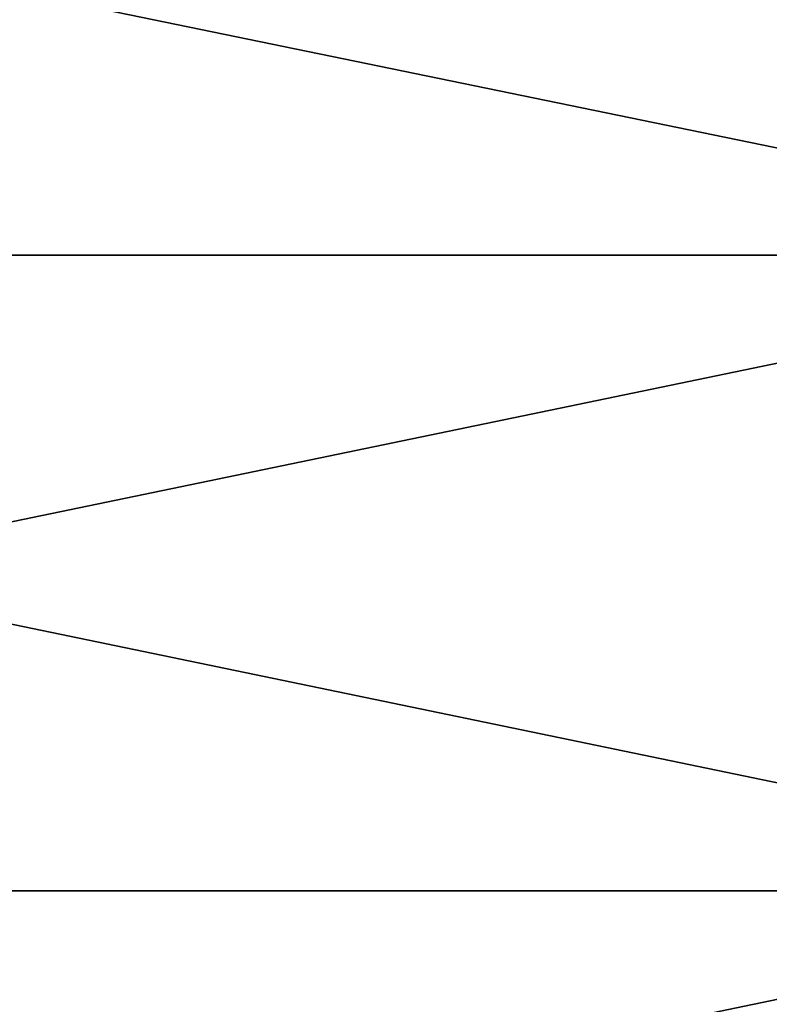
# Model space of a CAD drawing. Header units: metres. Extents: x -46 to 104, y -30 to 30.
# Tile 60 of 256: x -42 to -40.53, y 3.54 to 5.46. Entities that reach past the tile are written whole.
import ezdxf

# ---------------------------------------------------------------- set-up
doc = ezdxf.new("R2010")
doc.units = ezdxf.units.M
doc.layers.add('solid_26_000_502_XXX', color=7, linetype='CONTINUOUS')

msp = doc.modelspace()

# ---------------------------------------------------------------- linework, layer by layer
at = {"layer": 'solid_26_000_502_XXX'}
for points in [[(-39.5, 6.237354, 641.344421), (-45.5, 6.237317, 641.344421), (-45.5, 5.003147, 641.579895)], [(-39.5, 5.003065, 641.579895), (-39.5, 6.237354, 641.344421), (-45.5, 5.003147, 641.579895)], [(-39.5, 6.237354, 582.655579), (-39.5, 5.003065, 582.420105), (-45.5, 6.237317, 582.655579)], [(-39.5, 6.237354, 29.344427), (-45.5, 6.237317, 29.344435), (-45.5, 5.003147, 29.579866)], [(-39.5, 5.003065, 29.579882), (-39.5, 6.237354, 29.344427), (-45.5, 5.003147, 29.579866)], [(-39.5, 6.237354, -29.344427), (-39.5, 5.003065, -29.579882), (-45.5, 6.237317, -29.344435)], [(-39.5, 5.003065, 582.420105), (-45.5, 5.003147, 582.420105), (-45.5, 6.237317, 582.655579)], [(-39.5, 5.003065, -29.579882), (-45.5, 5.003147, -29.579866), (-45.5, 6.237317, -29.344435)], [(-39.5, 5.003065, 641.579895), (-45.5, 5.003147, 641.579895), (-45.5, 3.759975, 641.763428)], [(-39.5, 3.759998, 582.236572), (-45.5, 3.759975, 582.236572), (-45.5, 5.003147, 582.420105)], [(-39.5, 5.003065, 582.420105), (-39.5, 3.759998, 582.236572), (-45.5, 5.003147, 582.420105)], [(-39.5, 5.003065, 29.579882), (-45.5, 5.003147, 29.579866), (-45.5, 3.759975, 29.763443)], [(-39.5, 3.759998, -29.763441), (-45.5, 3.759975, -29.763443), (-45.5, 5.003147, -29.579866)], [(-39.5, 5.003065, -29.579882), (-39.5, 3.759998, -29.763441), (-45.5, 5.003147, -29.579866)], [(-39.5, 3.759998, 641.763428), (-39.5, 5.003065, 641.579895), (-45.5, 3.759975, 641.763428)], [(-39.5, 3.759998, 29.763441), (-39.5, 5.003065, 29.579882), (-45.5, 3.759975, 29.763443)], [(-39.5, 3.759998, 641.763428), (-45.5, 3.759975, 641.763428), (-45.5, 2.510386, 641.894775)], [(-39.5, 2.510336, 641.894775), (-39.5, 3.759998, 641.763428), (-45.5, 2.510386, 641.894775)], [(-39.5, 3.759998, 582.236572), (-39.5, 2.510336, 582.105225), (-45.5, 3.759975, 582.236572)], [(-39.5, 3.759998, 29.763441), (-45.5, 3.759975, 29.763443), (-45.5, 2.510386, 29.894781)], [(-39.5, 2.510336, 29.894785), (-39.5, 3.759998, 29.763441), (-45.5, 2.510386, 29.894781)], [(-39.5, 3.759998, -29.763441), (-39.5, 2.510336, -29.894785), (-45.5, 3.759975, -29.763443)], [(-39.5, 2.510336, 582.105225), (-45.5, 2.510386, 582.105225), (-45.5, 3.759975, 582.236572)], [(-39.5, 2.510336, -29.894785), (-45.5, 2.510386, -29.894781), (-45.5, 3.759975, -29.763443)]]:
    msp.add_3dface(points, dxfattribs=at)

doc.saveas('drawing.dxf')
